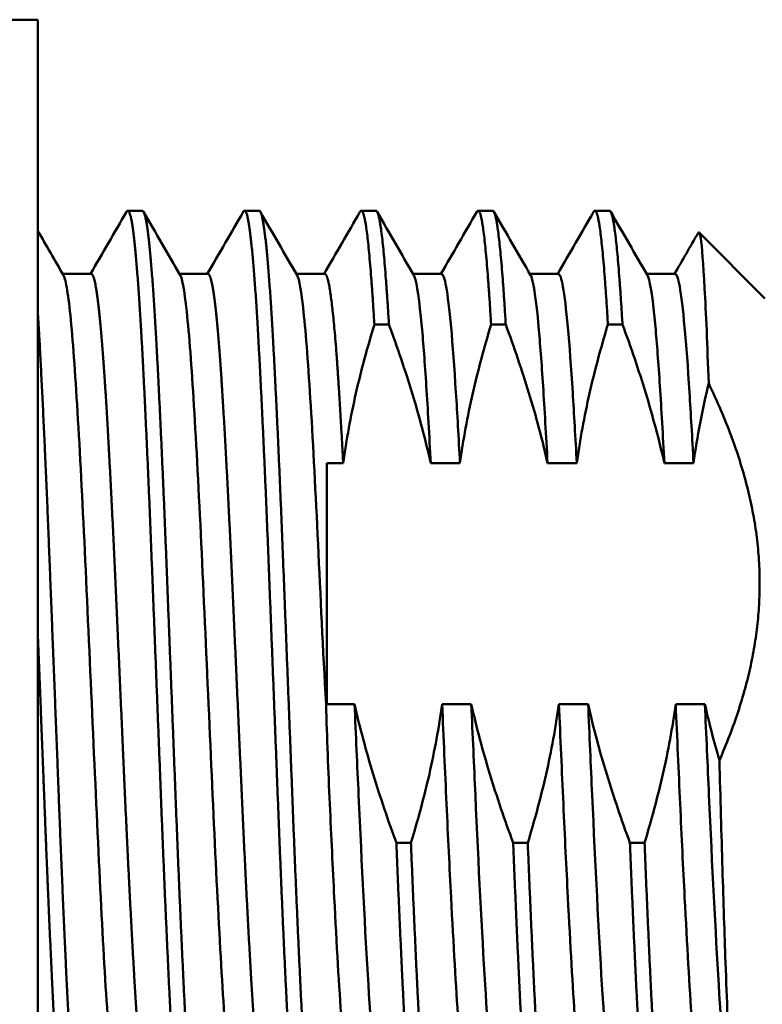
# Model space of a CAD drawing. Header units: inches. Extents: x 1 to 203, y 4 to 128.
# Tile 113 of 137: x 66.05 to 67.11, y 95.68 to 97.09. Entities that reach past the tile are written whole.
import ezdxf

# ---------------------------------------------------------------- set-up
doc = ezdxf.new("R2010")
doc.units = ezdxf.units.IN
doc.header["$LTSCALE"] = 6
doc.header["$MEASUREMENT"] = 0
doc.layers.add('Dimension (ANSI)', color=7, linetype='Continuous', lineweight=25)
doc.layers.add('Visible (ANSI)', color=7, linetype='Continuous', lineweight=50)
doc.styles.add('Note Text (ANSI)', font='tahoma.ttf')
doc.dimstyles.new('Default (ANSI)', dxfattribs={"dimscale": 6, "dimtxt": 0.12, "dimasz": 0.098425, "dimexe": 0.125, "dimexo": 0.0625, "dimgap": 0.031496, "dimtad": 0, "dimtih": 1, "dimtoh": 1, "dimrnd": 1e-08, "dimzin": 4, "dimdsep": 46, "dimtxsty": 'Note Text (ANSI)', "dimcen": 0.09, "dimdle": 0.393701, "dimclrd": 256, "dimclre": 256, "dimclrt": 256, "dimadec": 0, "dimazin": 1, "dimtfac": 1, "dimtofl": 0, "dimtmove": 0, "dimatfit": 3, "dimfxl": 1, "dimtolj": 1, "dimtzin": 4, "dimlwd": -1, "dimlwe": -1, "dimarcsym": 0})

# ---------------------------------------------------------------- blocks, each defined once
blk = doc.blocks.new('*D13')
at = {"layer": 'Defpoints', "color": 0, "transparency": 16777216}
for p in [(73.9203, 95.8946), (40.7648, 48.9276), (73.9203, 36.6441)]:
    blk.add_point(p, dxfattribs=at)
at = {"layer": 'Dimension (ANSI)', "transparency": 16777216}
for p, q in [((73.9203, 95.5196), (73.9203, 35.8941)), ((40.7648, 48.5526), (40.7648, 35.8941)), ((41.3554, 36.6441), (55.9622, 36.6441)), ((73.3298, 36.6441), (58.723, 36.6441))]:
    blk.add_line(p, q, dxfattribs=at)
for points in [[(41.3554, 36.7425), (41.3554, 36.5457), (40.7648, 36.6441)], [(73.3298, 36.7425), (73.3298, 36.5457), (73.9203, 36.6441)]]:
    blk.add_solid(points, dxfattribs=at)
at = {"layer": 'Dimension (ANSI)', "transparency": 16777216, "insert": (56.1511, 37.0191), "char_height": 0.72, "attachment_point": 1, "style": 'Note Text (ANSI)'}
blk.add_mtext('\\A1;33.16', dxfattribs=at)

msp = doc.modelspace()

# ---------------------------------------------------------------- linework, layer by layer
at = {"layer": 'Visible (ANSI)'}
for p, q in [((66.0768, 97.0865), (65.4968, 97.0865)), ((66.0768, 95.1665), (66.0768, 97.0865)), ((66.2258, 96.814), (66.205, 96.814)), ((66.3925, 96.814), (66.3717, 96.814)), ((66.5592, 96.814), (66.5383, 96.814)), ((66.7258, 96.814), (66.705, 96.814)), ((66.8925, 96.814), (66.8717, 96.814)), ((67.1143, 96.689), (67.0204, 96.7829)), ((66.1529, 96.7238), (66.1123, 96.7238)), ((66.3196, 96.7238), (66.279, 96.7238)), ((66.4863, 96.7238), (66.4456, 96.7238)), ((66.6529, 96.7238), (66.6123, 96.7238)), ((66.8196, 96.7238), (66.779, 96.7238)), ((66.9863, 96.7238), (66.9456, 96.7238)), ((66.5778, 96.6518), (66.557, 96.6518)), ((66.7445, 96.6518), (66.7236, 96.6518)), ((66.9111, 96.6518), (66.8903, 96.6518)), ((66.4893, 96.4537), (66.4893, 96.1103)), ((66.5125, 96.4537), (66.4893, 96.4537)), ((66.6792, 96.4537), (66.6375, 96.4537)), ((66.8459, 96.4537), (66.8042, 96.4537)), ((67.0125, 96.4537), (66.9709, 96.4537)), ((66.4893, 96.1103), (66.5287, 96.1103)), ((66.4893, 96.1102), (66.4893, 96.1103)), ((66.6537, 96.1103), (66.6953, 96.1103)), ((66.8203, 96.1103), (66.862, 96.1103)), ((66.987, 96.1103), (67.0287, 96.1103)), ((66.5884, 95.9122), (66.6092, 95.9122)), ((66.7551, 95.9122), (66.7759, 95.9122)), ((66.9217, 95.9122), (66.9426, 95.9122))]:
    msp.add_line(p, q, dxfattribs=at)
for points in [[(66.1519, 96.7238), (66.169, 96.7533), (66.1861, 96.7829), (66.2032, 96.8124)], [(66.2276, 96.8124), (66.2451, 96.7823), (66.2625, 96.7521), (66.28, 96.722)], [(66.3186, 96.7238), (66.3357, 96.7533), (66.3528, 96.7829), (66.3699, 96.8124)], [(66.3943, 96.8124), (66.4118, 96.7823), (66.4292, 96.7521), (66.4467, 96.722)], [(66.4852, 96.7238), (66.5023, 96.7533), (66.5194, 96.7829), (66.5365, 96.8124)], [(66.561, 96.8124), (66.5784, 96.7823), (66.5959, 96.7521), (66.6133, 96.722)], [(66.6519, 96.7238), (66.669, 96.7533), (66.6861, 96.7829), (66.7032, 96.8124)], [(66.7276, 96.8124), (66.7451, 96.7823), (66.7625, 96.7521), (66.78, 96.722)], [(66.8186, 96.7238), (66.8357, 96.7533), (66.8528, 96.7829), (66.8699, 96.8124)], [(66.8943, 96.8124), (66.9118, 96.7823), (66.9292, 96.7521), (66.9467, 96.722)], [(66.0768, 96.785), (66.089, 96.764), (66.1012, 96.743), (66.1133, 96.722)], [(66.9852, 96.7238), (66.9966, 96.7433), (67.0079, 96.7629), (67.0192, 96.7825)]]:
    msp.add_open_spline(points, degree=3, dxfattribs=at)
for points, weights, knots in [([(66.2032, 96.8124), (66.2075, 96.8198), (66.2116, 96.7931), (66.2185, 96.748), (66.2255, 96.6196), (66.2324, 96.4913), (66.2393, 96.3141), (66.2463, 96.1368), (66.2532, 95.9582), (66.2602, 95.7796), (66.2671, 95.6475), (66.2741, 95.5153), (66.281, 95.4651), (66.2846, 95.439), (66.2883, 95.439)], [0.983650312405, 0.979540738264, 1, 0.965925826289, 1, 0.965925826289, 1, 0.965925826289, 1, 0.965925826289, 1, 0.965925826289, 1, 0.982023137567, 0.98301475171], [0.63333143, 0.63333143, 0.63333143, 0.63596491, 0.63596491, 0.64035088, 0.64035088, 0.64473684, 0.64473684, 0.64912281, 0.64912281, 0.65350877, 0.65350877, 0.65789474, 0.65789474, 0.66020869, 0.66020869, 0.66020869]), ([(66.2258, 96.814), (66.2292, 96.814), (66.2324, 96.7931), (66.2393, 96.748), (66.2463, 96.6196), (66.2532, 96.4913), (66.2602, 96.3141), (66.2671, 96.1368), (66.2741, 95.9582), (66.281, 95.7796), (66.288, 95.6475), (66.2949, 95.5153), (66.3018, 95.4651), (66.3063, 95.4325), (66.311, 95.4405)], [0.98301475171, 0.983902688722, 1, 0.965925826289, 1, 0.965925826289, 1, 0.965925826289, 1, 0.965925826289, 1, 0.965925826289, 1, 0.977667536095, 0.984608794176], [0.68652447, 0.68652447, 0.68652447, 0.68859649, 0.68859649, 0.69298246, 0.69298246, 0.69736842, 0.69736842, 0.70175439, 0.70175439, 0.70614035, 0.70614035, 0.71052632, 0.71052632, 0.71340091, 0.71340091, 0.71340091]), ([(66.3699, 96.8124), (66.3741, 96.8198), (66.3782, 96.7931), (66.3852, 96.748), (66.3921, 96.6196), (66.3991, 96.4913), (66.406, 96.3141), (66.413, 96.1368), (66.4199, 95.9582), (66.4268, 95.7796), (66.4338, 95.6475), (66.4407, 95.5153), (66.4477, 95.4651), (66.4513, 95.439), (66.455, 95.439)], [0.983650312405, 0.979540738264, 1, 0.965925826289, 1, 0.965925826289, 1, 0.965925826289, 1, 0.965925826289, 1, 0.965925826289, 1, 0.982023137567, 0.98301475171], [0.68596301, 0.68596301, 0.68596301, 0.68859649, 0.68859649, 0.69298246, 0.69298246, 0.69736842, 0.69736842, 0.70175439, 0.70175439, 0.70614035, 0.70614035, 0.71052632, 0.71052632, 0.71284026, 0.71284026, 0.71284026]), ([(66.3925, 96.814), (66.3958, 96.814), (66.3991, 96.7931), (66.406, 96.748), (66.413, 96.6196), (66.4199, 96.4913), (66.4268, 96.3141), (66.4338, 96.1368), (66.4407, 95.9582), (66.4477, 95.7796), (66.4546, 95.6475), (66.4616, 95.5153), (66.4685, 95.4651), (66.473, 95.4325), (66.4776, 95.4405)], [0.98301475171, 0.983902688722, 1, 0.965925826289, 1, 0.965925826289, 1, 0.965925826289, 1, 0.965925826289, 1, 0.965925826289, 1, 0.977667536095, 0.984608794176], [0.73915605, 0.73915605, 0.73915605, 0.74122807, 0.74122807, 0.74561404, 0.74561404, 0.75, 0.75, 0.75438596, 0.75438596, 0.75877193, 0.75877193, 0.76315789, 0.76315789, 0.76603249, 0.76603249, 0.76603249]), ([(66.5365, 96.8124), (66.5408, 96.8198), (66.5449, 96.7931), (66.5509, 96.7542), (66.557, 96.6518)], [0.983650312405, 0.979540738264, 1, 0.970495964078, 0.992085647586], [0.738594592, 0.738594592, 0.738594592, 0.74122807, 0.74122807, 0.745025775, 0.745025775, 0.745025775]), ([(66.5592, 96.814), (66.5625, 96.814), (66.5657, 96.7931), (66.5717, 96.7542), (66.5778, 96.6518)], [0.98301475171, 0.983902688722, 1, 0.970495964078, 0.992085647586], [0.791787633, 0.791787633, 0.791787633, 0.793859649, 0.793859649, 0.797657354, 0.797657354, 0.797657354]), ([(66.7032, 96.8124), (66.7075, 96.8198), (66.7116, 96.7931), (66.7175, 96.7542), (66.7236, 96.6518)], [0.983650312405, 0.979540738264, 1, 0.970495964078, 0.992085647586], [0.791226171, 0.791226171, 0.791226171, 0.793859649, 0.793859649, 0.797657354, 0.797657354, 0.797657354]), ([(66.7258, 96.814), (66.7292, 96.814), (66.7324, 96.7931), (66.7384, 96.7542), (66.7445, 96.6518)], [0.98301475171, 0.983902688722, 1, 0.970495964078, 0.992085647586], [0.844419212, 0.844419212, 0.844419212, 0.846491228, 0.846491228, 0.850288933, 0.850288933, 0.850288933]), ([(66.8699, 96.8124), (66.8741, 96.8198), (66.8782, 96.7931), (66.8842, 96.7542), (66.8903, 96.6518)], [0.983650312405, 0.979540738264, 1, 0.970495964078, 0.992085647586], [0.84385775, 0.84385775, 0.84385775, 0.846491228, 0.846491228, 0.850288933, 0.850288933, 0.850288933]), ([(66.8925, 96.814), (66.8958, 96.814), (66.8991, 96.7931), (66.905, 96.7542), (66.9111, 96.6518)], [0.98301475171, 0.983902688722, 1, 0.970495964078, 0.992085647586], [0.897050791, 0.897050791, 0.897050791, 0.899122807, 0.899122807, 0.902920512, 0.902920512, 0.902920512]), ([(66.1529, 96.7238), (66.1563, 96.7238), (66.1595, 96.7056), (66.1664, 96.6664), (66.1734, 96.5549), (66.1803, 96.4434), (66.1873, 96.2894), (66.1942, 96.1355), (66.2011, 95.9803), (66.2081, 95.8251), (66.215, 95.7103), (66.222, 95.5955), (66.2289, 95.5519), (66.2315, 95.5356), (66.2342, 95.531)], [0.98301475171, 0.983902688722, 1, 0.965925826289, 1, 0.965925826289, 1, 0.965925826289, 1, 0.965925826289, 1, 0.965925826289, 1, 0.987038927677, 0.983938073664], [0.6338929, 0.6338929, 0.6338929, 0.63596491, 0.63596491, 0.64035088, 0.64035088, 0.64473684, 0.64473684, 0.64912281, 0.64912281, 0.65350877, 0.65350877, 0.65789474, 0.65789474, 0.65956306, 0.65956306, 0.65956306]), ([(66.3196, 96.7238), (66.3229, 96.7238), (66.3261, 96.7056), (66.3331, 96.6664), (66.34, 96.5549), (66.347, 96.4434), (66.3539, 96.2894), (66.3609, 96.1355), (66.3678, 95.9803), (66.3748, 95.8251), (66.3817, 95.7103), (66.3886, 95.5955), (66.3956, 95.5519), (66.3982, 95.5356), (66.4008, 95.531)], [0.98301475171, 0.983902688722, 1, 0.965925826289, 1, 0.965925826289, 1, 0.965925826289, 1, 0.965925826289, 1, 0.965925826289, 1, 0.987038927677, 0.983938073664], [0.68652447, 0.68652447, 0.68652447, 0.68859649, 0.68859649, 0.69298246, 0.69298246, 0.69736842, 0.69736842, 0.70175439, 0.70175439, 0.70614035, 0.70614035, 0.71052632, 0.71052632, 0.71219464, 0.71219464, 0.71219464]), ([(66.4863, 96.7238), (66.4896, 96.7238), (66.4928, 96.7056), (66.4998, 96.6664), (66.5067, 96.5549), (66.5096, 96.5089), (66.5125, 96.4537)], [0.98301475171, 0.983902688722, 1, 0.965925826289, 1, 0.985658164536, 0.983389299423], [0.739156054, 0.739156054, 0.739156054, 0.74122807, 0.74122807, 0.745614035, 0.745614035, 0.74746009, 0.74746009, 0.74746009]), ([(66.0768, 96.6675), (66.0782, 96.645), (66.0796, 96.6196), (66.0866, 96.4913), (66.0935, 96.3141), (66.1005, 96.1368), (66.1074, 95.9582), (66.1143, 95.7796), (66.1213, 95.6475), (66.1282, 95.5153), (66.1352, 95.4651), (66.1397, 95.4325), (66.1443, 95.4405)], [0.988961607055, 0.993072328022, 1, 0.965925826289, 1, 0.965925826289, 1, 0.965925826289, 1, 0.965925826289, 1, 0.977667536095, 0.984608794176], [0.63945916, 0.63945916, 0.63945916, 0.64035088, 0.64035088, 0.64473684, 0.64473684, 0.64912281, 0.64912281, 0.65350877, 0.65350877, 0.65789474, 0.65789474, 0.66076933, 0.66076933, 0.66076933]), ([(66.0768, 96.2076), (66.0818, 96.0814), (66.0866, 95.9582), (66.0935, 95.7796), (66.1005, 95.6475), (66.1074, 95.5153), (66.1143, 95.4651), (66.1179, 95.439), (66.1217, 95.439)], [0.98561096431, 0.976246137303, 1, 0.965925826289, 1, 0.965925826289, 1, 0.982023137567, 0.98301475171], [0.59343367, 0.59343367, 0.59343367, 0.59649123, 0.59649123, 0.60087719, 0.60087719, 0.60526316, 0.60526316, 0.60757711, 0.60757711, 0.60757711]), ([(66.5884, 95.9122), (66.5945, 95.7613), (66.6005, 95.6475), (66.6074, 95.5153), (66.6143, 95.4651), (66.6179, 95.439), (66.6217, 95.439)], [0.992085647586, 0.970495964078, 1, 0.965925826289, 1, 0.982023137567, 0.98301475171], [0.75497422, 0.75497422, 0.75497422, 0.75877193, 0.75877193, 0.76315789, 0.76315789, 0.76547184, 0.76547184, 0.76547184]), ([(66.6092, 95.9122), (66.6153, 95.7613), (66.6213, 95.6475), (66.6282, 95.5153), (66.6352, 95.4651), (66.6397, 95.4325), (66.6443, 95.4405)], [0.992085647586, 0.970495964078, 1, 0.965925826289, 1, 0.977667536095, 0.984608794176], [0.8076058, 0.8076058, 0.8076058, 0.81140351, 0.81140351, 0.81578947, 0.81578947, 0.81866407, 0.81866407, 0.81866407]), ([(66.7551, 95.9122), (66.7611, 95.7613), (66.7671, 95.6475), (66.7741, 95.5153), (66.781, 95.4651), (66.7846, 95.439), (66.7883, 95.439)], [0.992085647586, 0.970495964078, 1, 0.965925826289, 1, 0.982023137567, 0.98301475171], [0.8076058, 0.8076058, 0.8076058, 0.81140351, 0.81140351, 0.81578947, 0.81578947, 0.81810342, 0.81810342, 0.81810342]), ([(66.7759, 95.9122), (66.782, 95.7613), (66.788, 95.6475), (66.7949, 95.5153), (66.8018, 95.4651), (66.8063, 95.4325), (66.811, 95.4405)], [0.992085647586, 0.970495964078, 1, 0.965925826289, 1, 0.977667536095, 0.984608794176], [0.86023738, 0.86023738, 0.86023738, 0.86403509, 0.86403509, 0.86842105, 0.86842105, 0.87129565, 0.87129565, 0.87129565]), ([(66.9217, 95.9122), (66.9278, 95.7613), (66.9338, 95.6475), (66.9407, 95.5153), (66.9477, 95.4651), (66.9513, 95.439), (66.955, 95.439)], [0.992085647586, 0.970495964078, 1, 0.965925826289, 1, 0.982023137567, 0.98301475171], [0.86023738, 0.86023738, 0.86023738, 0.86403509, 0.86403509, 0.86842105, 0.86842105, 0.870735, 0.870735, 0.870735]), ([(66.9426, 95.9122), (66.9486, 95.7613), (66.9546, 95.6475), (66.9616, 95.5153), (66.9685, 95.4651), (66.973, 95.4325), (66.9776, 95.4405)], [0.992085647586, 0.970495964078, 1, 0.965925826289, 1, 0.977667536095, 0.984608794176], [0.91286896, 0.91286896, 0.91286896, 0.91666667, 0.91666667, 0.92105263, 0.92105263, 0.92392723, 0.92392723, 0.92392723])]:
    msp.add_rational_spline(points, weights, degree=2, knots=knots, dxfattribs=at)
for points, knots in [([(67.0341, 96.5678), (67.0331, 96.5952), (67.0322, 96.6205), (67.0303, 96.6657), (67.0293, 96.6858), (67.0264, 96.7388), (67.0246, 96.7629), (67.0215, 96.7819), (67.0204, 96.7845), (67.0192, 96.7825)], [-3.500098, -3.500098, -3.500098, -3.500098, -3.222159, -3.222159, -2.948082, -2.948082, -2.386895, -2.386895, -2.04526, -2.04526, -2.04526, -2.04526]), ([(66.1133, 96.722), (66.1138, 96.7211), (66.1143, 96.72), (66.1183, 96.7082), (66.1216, 96.683), (66.1286, 96.6057), (66.1319, 96.5545), (66.1388, 96.4322), (66.1423, 96.3621), (66.1491, 96.2112), (66.1527, 96.1318), (66.1597, 95.9765), (66.163, 95.902), (66.17, 95.7669), (66.1733, 95.7074), (66.1802, 95.6108), (66.1837, 95.5746), (66.1895, 95.5372), (66.1921, 95.5292), (66.1946, 95.5292)], [69.993076, 69.993076, 69.993076, 69.993076, 70.077406, 70.077406, 70.670307, 70.670307, 71.259839, 71.259839, 71.853374, 71.853374, 72.454776, 72.454776, 73.047262, 73.047262, 73.636947, 73.636947, 74.231153, 74.231153, 74.662004, 74.662004, 74.662004, 74.662004]), ([(66.28, 96.722), (66.2801, 96.7218), (66.2802, 96.7216), (66.2838, 96.7145), (66.2871, 96.6927), (66.294, 96.6216), (66.2974, 96.573), (66.3043, 96.4547), (66.3078, 96.3859), (66.3147, 96.2371), (66.3182, 96.1585), (66.3251, 96.0031), (66.3284, 95.9278), (66.3354, 95.7895), (66.3388, 95.7277), (66.3456, 95.6253), (66.3492, 95.5859), (66.3555, 95.5398), (66.3584, 95.5292), (66.3613, 95.5292)], [79.565519, 79.565519, 79.565519, 79.565519, 79.583539, 79.583539, 80.174405, 80.174405, 80.764283, 80.764283, 81.360194, 81.360194, 81.958035, 81.958035, 82.548477, 82.548477, 83.13858, 83.13858, 83.735143, 83.735143, 84.232718, 84.232718, 84.232718, 84.232718]), ([(66.4467, 96.722), (66.4498, 96.7166), (66.4528, 96.699), (66.4594, 96.6377), (66.4628, 96.592), (66.4697, 96.4786), (66.4732, 96.4116), (66.4801, 96.2657), (66.4835, 96.1881), (66.4882, 96.1102)], [89.13472, 89.13472, 89.13472, 89.13472, 89.669131, 89.669131, 90.260401, 90.260401, 90.856643, 90.856643, 91.450939, 91.450939, 91.450939, 91.450939]), ([(66.6133, 96.722), (66.6137, 96.7214), (66.6141, 96.7206), (66.6179, 96.7104), (66.6212, 96.6863), (66.6269, 96.6251), (66.629, 96.5966), (66.6332, 96.5309), (66.6354, 96.494), (66.6375, 96.4537)], [2.468675, 2.468675, 2.468675, 2.468675, 2.531268, 2.531268, 3.123626, 3.123626, 3.492079, 3.492079, 3.859476, 3.859476, 3.859476, 3.859476]), ([(66.6529, 96.7234), (66.6551, 96.7235), (66.6574, 96.7175), (66.6595, 96.7056), (66.664, 96.6804), (66.6689, 96.6267), (66.6734, 96.5549), (66.6753, 96.5247), (66.6772, 96.4905), (66.6792, 96.4537)], [-0.201075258, -0.201075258, -0.201075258, -0.201075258, -0.198784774, -0.198784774, -0.198784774, -0.193936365, -0.193936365, -0.193936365, -0.191895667, -0.191895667, -0.191895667, -0.191895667]), ([(66.78, 96.722), (66.7804, 96.7214), (66.7807, 96.7206), (66.7846, 96.7104), (66.7879, 96.6863), (66.7935, 96.6251), (66.7957, 96.5966), (66.7999, 96.5309), (66.802, 96.494), (66.8042, 96.4537)], [2.468459, 2.468459, 2.468459, 2.468459, 2.531027, 2.531027, 3.123147, 3.123147, 3.491452, 3.491452, 3.858702, 3.858702, 3.858702, 3.858702]), ([(66.8196, 96.7234), (66.8218, 96.7235), (66.824, 96.7175), (66.8261, 96.7056), (66.8306, 96.6804), (66.8356, 96.6267), (66.84, 96.5549), (66.8419, 96.5247), (66.8439, 96.4905), (66.8459, 96.4537)], [-0.142894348, -0.142894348, -0.142894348, -0.142894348, -0.140603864, -0.140603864, -0.140603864, -0.135755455, -0.135755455, -0.135755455, -0.133714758, -0.133714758, -0.133714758, -0.133714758]), ([(66.9467, 96.722), (66.947, 96.7214), (66.9474, 96.7206), (66.9512, 96.7104), (66.9546, 96.6863), (66.9602, 96.6251), (66.9624, 96.5966), (66.9666, 96.5309), (66.9687, 96.494), (66.9709, 96.4537)], [2.468459, 2.468459, 2.468459, 2.468459, 2.531027, 2.531027, 3.123147, 3.123147, 3.491452, 3.491452, 3.858703, 3.858703, 3.858703, 3.858703]), ([(66.9863, 96.7234), (66.9885, 96.7235), (66.9907, 96.7175), (66.9928, 96.7056), (66.9973, 96.6804), (67.0022, 96.6267), (67.0067, 96.5549), (67.0086, 96.5247), (67.0106, 96.4905), (67.0125, 96.4537)], [-0.084713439, -0.084713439, -0.084713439, -0.084713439, -0.082422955, -0.082422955, -0.082422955, -0.077574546, -0.077574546, -0.077574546, -0.075533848, -0.075533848, -0.075533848, -0.075533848]), ([(66.557, 96.6518), (66.5472, 96.6197), (66.5383, 96.5867), (66.5232, 96.5205), (66.5171, 96.4873), (66.5125, 96.4537)], [-0.5366487, -0.5366487, -0.5366487, -0.5366487, -0.26808, -0.26808, 0, 0, 0, 0]), ([(66.6375, 96.4537), (66.63, 96.4873), (66.621, 96.5207), (66.6009, 96.5865), (66.5899, 96.6191), (66.5778, 96.6518)], [-0.5508385, -0.5508385, -0.5508385, -0.5508385, -0.2749999, -0.2749999, -0.000001, -0.000001, -0.000001, -0.000001]), ([(66.7236, 96.6518), (66.7139, 96.6197), (66.705, 96.5867), (66.6899, 96.5205), (66.6837, 96.4873), (66.6792, 96.4537)], [-0.5366487, -0.5366487, -0.5366487, -0.5366487, -0.26808, -0.26808, 0, 0, 0, 0]), ([(66.8042, 96.4537), (66.7967, 96.4873), (66.7877, 96.5207), (66.7676, 96.5865), (66.7565, 96.6191), (66.7445, 96.6518)], [-0.5508383, -0.5508383, -0.5508383, -0.5508383, -0.2749997, -0.2749997, -0.000001, -0.000001, -0.000001, -0.000001]), ([(66.8903, 96.6518), (66.8806, 96.6197), (66.8716, 96.5867), (66.8566, 96.5205), (66.8504, 96.4873), (66.8459, 96.4537)], [-0.5366487, -0.5366487, -0.5366487, -0.5366487, -0.26808, -0.26808, 0, 0, 0, 0]), ([(66.9709, 96.4537), (66.9633, 96.4873), (66.9543, 96.5207), (66.9343, 96.5865), (66.9232, 96.6191), (66.9111, 96.6518)], [-0.5508384, -0.5508384, -0.5508384, -0.5508384, -0.2749998, -0.2749998, -0.000001, -0.000001, -0.000001, -0.000001]), ([(67.0341, 96.5678), (67.0296, 96.5489), (67.0255, 96.53), (67.0182, 96.492), (67.0151, 96.4729), (67.0125, 96.4537)], [-0.3063596, -0.3063596, -0.3063596, -0.3063596, -0.1532068, -0.1532068, 0, 0, 0, 0]), ([(66.4882, 96.1102), (66.4892, 96.0621), (66.4913, 96.0143), (66.4955, 95.9213), (66.4976, 95.8765), (66.5033, 95.7667), (66.5066, 95.707), (66.5136, 95.6097), (66.5172, 95.5734), (66.523, 95.5368), (66.5255, 95.5292), (66.5279, 95.5292)], [0.000095, 0.000095, 0.000095, 0.000095, 0.367275, 0.367275, 0.73561, 0.73561, 1.327845, 1.327845, 1.929471, 1.929471, 2.350648, 2.350648, 2.350648, 2.350648]), ([(66.5287, 96.1103), (66.5362, 96.0767), (66.5452, 96.0433), (66.5653, 95.9775), (66.5763, 95.9449), (66.5884, 95.9122)], [-0.5508385, -0.5508385, -0.5508385, -0.5508385, -0.2749999, -0.2749999, -0.000001, -0.000001, -0.000001, -0.000001]), ([(66.5287, 96.1103), (66.5306, 96.0662), (66.5326, 96.0224), (66.5345, 95.9803), (66.539, 95.8804), (66.5439, 95.7842), (66.5484, 95.7103), (66.5528, 95.6364), (66.5578, 95.58), (66.5623, 95.5519), (66.564, 95.5412), (66.5657, 95.5343), (66.5675, 95.5313)], [-0.24446115, -0.24446115, -0.24446115, -0.24446115, -0.24242046, -0.24242046, -0.24242046, -0.23757205, -0.23757205, -0.23757205, -0.23272364, -0.23272364, -0.23272364, -0.23087941, -0.23087941, -0.23087941, -0.23087941]), ([(66.6092, 95.9122), (66.6189, 95.9443), (66.6279, 95.9773), (66.643, 96.0435), (66.6491, 96.0767), (66.6537, 96.1103)], [-0.5366487, -0.5366487, -0.5366487, -0.5366487, -0.2680801, -0.2680801, -0.0000001, -0.0000001, -0.0000001, -0.0000001]), ([(66.6537, 96.1103), (66.6558, 96.0622), (66.6579, 96.0143), (66.6621, 95.9214), (66.6643, 95.8765), (66.67, 95.7667), (66.6733, 95.707), (66.6803, 95.6097), (66.6838, 95.5734), (66.6897, 95.5368), (66.6921, 95.5292), (66.6946, 95.5292)], [0, 0, 0, 0, 0.367324, 0.367324, 0.735703, 0.735703, 1.327942, 1.327942, 1.929515, 1.929515, 2.350676, 2.350676, 2.350676, 2.350676]), ([(66.6953, 96.1103), (66.7028, 96.0767), (66.7118, 96.0433), (66.7319, 95.9775), (66.743, 95.9449), (66.7551, 95.9122)], [-0.5508385, -0.5508385, -0.5508385, -0.5508385, -0.2749998, -0.2749998, -0.000001, -0.000001, -0.000001, -0.000001]), ([(66.6953, 96.1103), (66.6973, 96.0662), (66.6993, 96.0224), (66.7011, 95.9803), (66.7056, 95.8804), (66.7106, 95.7842), (66.715, 95.7103), (66.7195, 95.6364), (66.7245, 95.58), (66.7289, 95.5519), (66.7306, 95.5412), (66.7324, 95.5343), (66.7342, 95.5313)], [-0.18628024, -0.18628024, -0.18628024, -0.18628024, -0.18423955, -0.18423955, -0.18423955, -0.17939114, -0.17939114, -0.17939114, -0.17454273, -0.17454273, -0.17454273, -0.1726985, -0.1726985, -0.1726985, -0.1726985]), ([(66.7759, 95.9122), (66.7856, 95.9443), (66.7946, 95.9773), (66.8096, 96.0435), (66.8158, 96.0767), (66.8203, 96.1103)], [-0.5366487, -0.5366487, -0.5366487, -0.5366487, -0.2680801, -0.2680801, -0.0000001, -0.0000001, -0.0000001, -0.0000001]), ([(66.8203, 96.1103), (66.8225, 96.0622), (66.8246, 96.0143), (66.8288, 95.9214), (66.831, 95.8765), (66.8366, 95.7667), (66.84, 95.707), (66.8469, 95.6097), (66.8505, 95.5734), (66.8563, 95.5368), (66.8588, 95.5292), (66.8613, 95.5292)], [0, 0, 0, 0, 0.367324, 0.367324, 0.735703, 0.735703, 1.327942, 1.327942, 1.929574, 1.929574, 2.35085, 2.35085, 2.35085, 2.35085]), ([(66.862, 96.1103), (66.8695, 96.0767), (66.8785, 96.0433), (66.8986, 95.9775), (66.9097, 95.9449), (66.9217, 95.9122)], [-0.5508385, -0.5508385, -0.5508385, -0.5508385, -0.2749998, -0.2749998, -0.000001, -0.000001, -0.000001, -0.000001]), ([(66.862, 96.1103), (66.864, 96.0662), (66.8659, 96.0224), (66.8678, 95.9803), (66.8723, 95.8804), (66.8772, 95.7842), (66.8817, 95.7103), (66.8862, 95.6364), (66.8911, 95.58), (66.8956, 95.5519), (66.8973, 95.5412), (66.8991, 95.5343), (66.9008, 95.5313)], [-0.12809933, -0.12809933, -0.12809933, -0.12809933, -0.12605864, -0.12605864, -0.12605864, -0.12121023, -0.12121023, -0.12121023, -0.11636182, -0.11636182, -0.11636182, -0.11451759, -0.11451759, -0.11451759, -0.11451759]), ([(66.9426, 95.9122), (66.9523, 95.9443), (66.9612, 95.9773), (66.9763, 96.0435), (66.9825, 96.0767), (66.987, 96.1103)], [-0.5366487, -0.5366487, -0.5366487, -0.5366487, -0.2680803, -0.2680803, -0.0000003, -0.0000003, -0.0000003, -0.0000003]), ([(66.987, 96.1103), (66.9891, 96.0622), (66.9913, 96.0143), (66.9955, 95.9214), (66.9976, 95.8765), (67.0033, 95.7667), (67.0066, 95.707), (67.0136, 95.6097), (67.0172, 95.5734), (67.023, 95.5368), (67.0255, 95.5292), (67.0279, 95.5292)], [0, 0, 0, 0, 0.367324, 0.367324, 0.735703, 0.735703, 1.327941, 1.327941, 1.929574, 1.929574, 2.35085, 2.35085, 2.35085, 2.35085]), ([(67.0287, 96.1103), (67.0317, 96.0968), (67.0349, 96.0833), (67.0419, 96.0565), (67.0456, 96.0431), (67.0494, 96.0298)], [-0.219037, -0.219037, -0.219037, -0.219037, -0.1095092, -0.1095092, -0.000001, -0.000001, -0.000001, -0.000001]), ([(67.0287, 96.1103), (67.0306, 96.0662), (67.0326, 96.0224), (67.0345, 95.9803), (67.039, 95.8804), (67.0439, 95.7842), (67.0484, 95.7103), (67.0528, 95.6364), (67.0578, 95.58), (67.0623, 95.5519), (67.064, 95.5412), (67.0657, 95.5343), (67.0675, 95.5313)], [-0.06991843, -0.06991843, -0.06991843, -0.06991843, -0.06787773, -0.06787773, -0.06787773, -0.06302932, -0.06302932, -0.06302932, -0.05818091, -0.05818091, -0.05818091, -0.05633668, -0.05633668, -0.05633668, -0.05633668]), ([(67.0732, 95.5229), (67.0725, 95.5221), (67.0717, 95.5232), (67.0687, 95.5348), (67.0665, 95.5595), (67.0632, 95.6174), (67.0621, 95.6402), (67.06, 95.6891), (67.0591, 95.7146), (67.0567, 95.7827), (67.0552, 95.8275), (67.0523, 95.9246), (67.0509, 95.9765), (67.0494, 96.0298)], [-2.202753, -2.202753, -2.202753, -2.202753, -1.996881, -1.996881, -1.39029, -1.39029, -1.087033, -1.087033, -0.815652, -0.815652, -0.412897, -0.412897, -0.000001, -0.000001, -0.000001, -0.000001])]:
    msp.add_open_spline(points, degree=3, knots=knots, dxfattribs=at)
msp.add_rational_spline([(67.0494, 96.0298), (67.1649, 96.2955), (67.0341, 96.5678)], [1.50162179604, 1.6618150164, 1.48260271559], degree=2, dxfattribs=at)

# ---------------------------------------------------------------- dimensions: what is measured, and where the dimension line sits
at = {"layer": 'Dimension (ANSI)'}
dim = msp.add_linear_dim(base=(73.9203, 36.6441), p1=(40.7648, 48.9276), p2=(73.9203, 95.8946), angle=180, dimstyle='Default (ANSI)', override={"dimgap": 0.031496, "dimtih": 0, "dimtoh": 0, "dimdec": 2, "dimtol": 0, "dimlim": 0, "dimtp": 0, "dimtm": 0, "dimtdec": 2, "dimatfit": 1}, dxfattribs=at)
dim.commit()
dim.dimension.update_dxf_attribs({"geometry": '*D13', "text_midpoint": (57.3426, 36.6441), "dimtype": 160})

doc.saveas('drawing.dxf')
